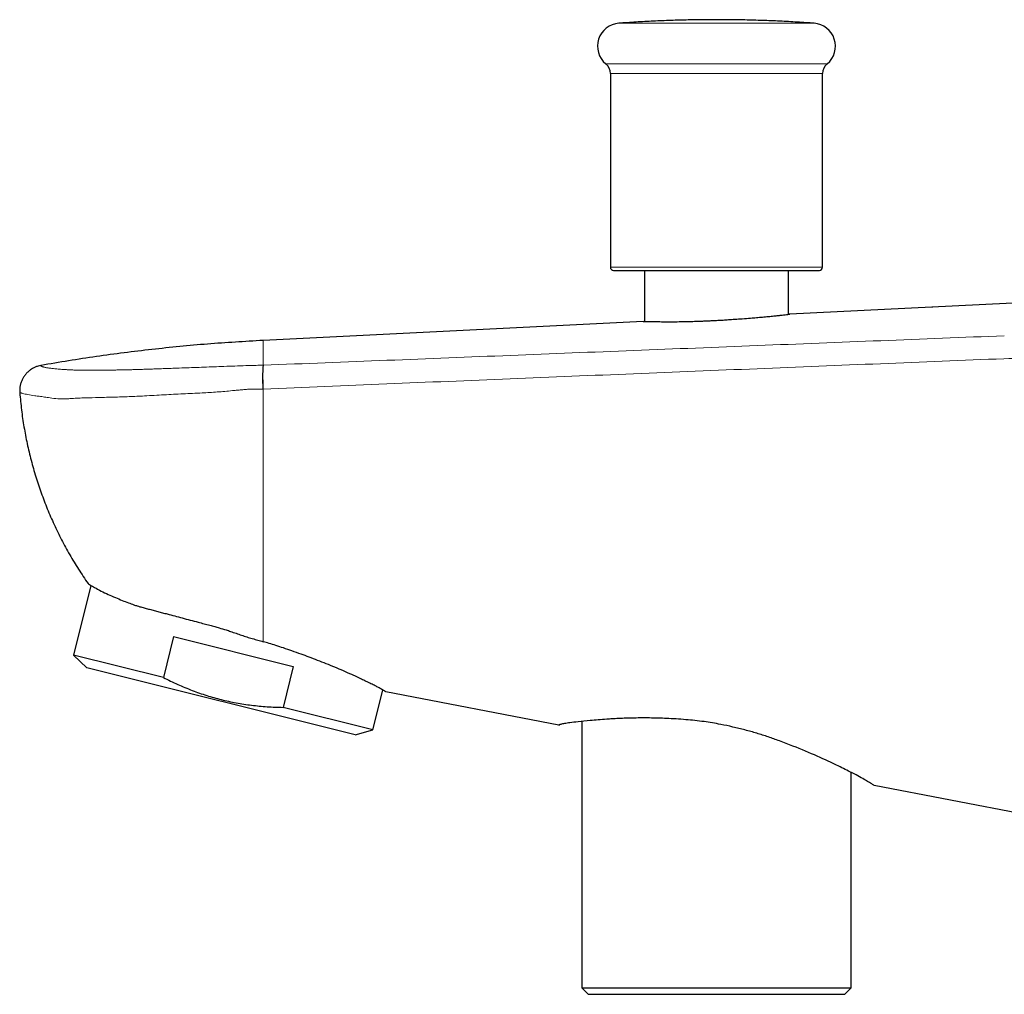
# Model space of a CAD drawing. Header units: millimetres. Extents: x 8 to 949, y 12 to 889.
# Tile 10 of 256: x 30 to 107, y 628 to 704. Entities that reach past the tile are written whole.
import ezdxf

# ---------------------------------------------------------------- set-up
doc = ezdxf.new("R2010")
doc.units = ezdxf.units.MM

msp = doc.modelspace()

# ---------------------------------------------------------------- linework, layer by layer
at = {"color": 252, "linetype": 'Continuous', "lineweight": 0}
for p, q in [((91.734, 704.011), (76.543, 704.011)), ((75.53, 700.861), (88.427, 700.861)), ((88.427, 700.861), (92.748, 700.861)), ((83.258, 700.093), (75.889, 700.093)), ((92.389, 700.093), (83.258, 700.093)), ((75.889, 685.039), (87.299, 685.039)), ((87.299, 685.039), (92.389, 685.039)), ((48.889, 677.415), (48.91, 677.415))]:
    msp.add_line(p, q, dxfattribs=at)
at = {"color": 7, "linetype": 'Continuous', "lineweight": 30}
for p, q in [((75.889, 700.093), (75.889, 685.039)), ((92.389, 685.039), (92.389, 700.093)), ((78.539, 684.789), (78.539, 680.817)), ((89.739, 681.374), (89.739, 684.789)), ((100.889, 681.939), (89.839, 681.387)), ((100.889, 681.939), (100.892, 681.938)), ((78.439, 680.818), (48.889, 679.343)), ((89.839, 681.387), (89.778, 681.379)), ((35.488, 660.294), (34.136, 654.87)), ((41.919, 656.308), (41.126, 653.127)), ((41.919, 656.308), (51.226, 653.987)), ((34.136, 654.87), (35.174, 653.867)), ((41.126, 653.127), (34.136, 654.87)), ((51.226, 653.987), (50.433, 650.806)), ((56.036, 648.666), (35.174, 653.867)), ((57.423, 649.064), (58.193, 652.153)), ((71.889, 649.433), (58.417, 652.016)), ((57.423, 649.064), (50.433, 650.806)), ((71.889, 649.433), (71.952, 649.459)), ((73.661, 649.709), (73.661, 628.989)), ((56.036, 648.666), (57.423, 649.064)), ((94.616, 628.989), (94.616, 645.742)), ((121.648, 639.892), (96.389, 644.735)), ((73.661, 628.989), (74.161, 628.489)), ((73.661, 628.989), (94.616, 628.989)), ((94.116, 628.489), (94.616, 628.989)), ((74.161, 628.489), (88.922, 628.489)), ((83.039, 628.489), (83.039, 628.489)), ((83.039, 628.489), (84.139, 628.489)), ((84.139, 628.489), (85.239, 628.489)), ((85.239, 628.489), (85.239, 628.489)), ((88.922, 628.489), (94.116, 628.489))]:
    msp.add_line(p, q, dxfattribs=at)
for centre, radius, start, end in [((76.674, 702.231), 1.785, 94.18817, 230.13853), ((91.604, 702.231), 1.785, 309.86147, 85.81183), ((74.889, 700.093), 1, 0, 50.13853), ((93.389, 700.093), 1, 129.86147, 180), ((76.139, 685.039), 0.25, 180, 270), ((92.139, 685.039), 0.25, 270, 0)]:
    msp.add_arc(centre, radius, start, end, dxfattribs=at)
for points, knots in [([(91.729, 704.011), (91.687, 704.014), (91.42, 704.034), (90.927, 704.067), (90.25, 704.11), (89.573, 704.147), (88.896, 704.181), (88.219, 704.209), (87.541, 704.234), (86.863, 704.254), (86.185, 704.269), (85.507, 704.28), (84.829, 704.287), (84.151, 704.289), (83.473, 704.287), (82.794, 704.281), (82.116, 704.27), (81.438, 704.254), (80.76, 704.234), (80.082, 704.21), (79.404, 704.182), (78.727, 704.148), (78.049, 704.111), (77.372, 704.069), (76.872, 704.035), (76.597, 704.015), (76.548, 704.011)], [0, 0, 0, 0, 0.008346, 0.052961, 0.097578, 0.142196, 0.186817, 0.231439, 0.276064, 0.32069, 0.365318, 0.409948, 0.45458, 0.499213, 0.543849, 0.588486, 0.633126, 0.677767, 0.72241, 0.767055, 0.811702, 0.856351, 0.901001, 0.945654, 0.990308, 1, 1, 1, 1]), ([(76.139, 684.789), (76.14, 684.789), (76.141, 684.789), (76.154, 684.789), (76.178, 684.789), (76.217, 684.789), (76.272, 684.789), (76.342, 684.789), (76.42, 684.789), (76.503, 684.789), (76.588, 684.789), (76.682, 684.789), (76.784, 684.789), (76.894, 684.789), (77.021, 684.789), (77.168, 684.789), (77.336, 684.789), (77.516, 684.789), (77.707, 684.789), (77.909, 684.789), (78.122, 684.789), (78.344, 684.789), (78.577, 684.789), (78.819, 684.789), (79.068, 684.789), (79.325, 684.789), (79.587, 684.789), (79.856, 684.789), (80.133, 684.789), (80.406, 684.789), (80.675, 684.789), (80.939, 684.789), (81.206, 684.789), (81.477, 684.789), (81.749, 684.789), (82.034, 684.789), (82.333, 684.789), (82.648, 684.789), (82.965, 684.789), (83.178, 684.789), (83.285, 684.789)], [0, 0, 0, 0, 0.0202881, 0.0436235, 0.0679139, 0.0970723, 0.1261833, 0.1553002, 0.1844762, 0.2075384, 0.2305434, 0.2535172, 0.2764859, 0.2994759, 0.3225133, 0.3507709, 0.3789488, 0.4070953, 0.4352586, 0.4634868, 0.4917444, 0.5199224, 0.5480689, 0.5762321, 0.6044604, 0.6321268, 0.6597183, 0.6872798, 0.7148569, 0.7424946, 0.7672828, 0.7920101, 0.8167092, 0.8414124, 0.8661524, 0.8900359, 0.9175376, 0.9450024, 0.972475, 1, 1, 1, 1]), ([(83.285, 684.789), (83.376, 684.789), (83.557, 684.789), (83.83, 684.789), (84.103, 684.789), (84.376, 684.789), (84.653, 684.789), (84.952, 684.789), (85.272, 684.789), (85.608, 684.789), (85.943, 684.789), (86.25, 684.789), (86.532, 684.789), (86.788, 684.789), (87.04, 684.789), (87.29, 684.789), (87.535, 684.789), (87.796, 684.789), (88.069, 684.789), (88.354, 684.789), (88.63, 684.789), (88.9, 684.789), (89.161, 684.789), (89.414, 684.789), (89.658, 684.789), (89.892, 684.789), (90.117, 684.789), (90.33, 684.789), (90.531, 684.789), (90.72, 684.789), (90.899, 684.789), (91.066, 684.789), (91.217, 684.789), (91.352, 684.789), (91.473, 684.789), (91.584, 684.789), (91.685, 684.789), (91.775, 684.789), (91.859, 684.789), (91.934, 684.789), (92.001, 684.789), (92.054, 684.789), (92.093, 684.789), (92.119, 684.789), (92.134, 684.789), (92.14, 684.789), (92.138, 684.789), (92.138, 684.789)], [0, 0, 0, 0, 0.020395, 0.040746, 0.061079, 0.081417, 0.101783, 0.122981, 0.148423, 0.173824, 0.19923, 0.224688, 0.244811, 0.264884, 0.28493, 0.304971, 0.325032, 0.345133, 0.369789, 0.394376, 0.418935, 0.443509, 0.46814, 0.492797, 0.517383, 0.541943, 0.566517, 0.591148, 0.615288, 0.639363, 0.663412, 0.687475, 0.71159, 0.733219, 0.754795, 0.776347, 0.797901, 0.819489, 0.840332, 0.864334, 0.888299, 0.912268, 0.936278, 0.956679, 0.977034, 0.997367, 1, 1, 1, 1]), ([(109.288, 682.357), (107.888, 682.287), (105.088, 682.148), (102.289, 682.009), (100.889, 681.939)], [0, 0, 0, 0, 0.499956, 1, 1, 1, 1]), ([(100.963, 681.943), (100.95, 681.942), (100.932, 681.941), (100.915, 681.94), (100.91, 681.939)], [0, 0, 0, 0, 0.762728, 1, 1, 1, 1]), ([(100.963, 681.943), (100.95, 681.942), (100.932, 681.941), (100.915, 681.94), (100.91, 681.939)], [0, 0, 0, 0, 0.760945, 1, 1, 1, 1]), ([(78.439, 680.818), (78.448, 680.818), (78.467, 680.818), (78.619, 680.816), (78.858, 680.814), (79.19, 680.81), (79.606, 680.806), (80.092, 680.799), (80.64, 680.796), (81.242, 680.802), (81.847, 680.814), (82.433, 680.831), (82.853, 680.845), (83.148, 680.857), (83.31, 680.863), (83.475, 680.87), (83.64, 680.877), (83.806, 680.885), (83.974, 680.893), (84.156, 680.902), (84.385, 680.915), (84.694, 680.934), (85.1, 680.961), (85.598, 680.995), (86.18, 681.037), (86.66, 681.073), (87.02, 681.102), (87.249, 681.121), (87.481, 681.14), (87.713, 681.161), (87.944, 681.182), (88.248, 681.212), (88.597, 681.247), (88.956, 681.284), (89.248, 681.316), (89.501, 681.345), (89.694, 681.368), (89.817, 681.384), (89.832, 681.386), (89.839, 681.387)], [0, 0, 0, 0, 0.041658, 0.083317, 0.124975, 0.166634, 0.208293, 0.249953, 0.289713, 0.330213, 0.371456, 0.402889, 0.434744, 0.443927, 0.453145, 0.462397, 0.471684, 0.481006, 0.490363, 0.499754, 0.511487, 0.528799, 0.551688, 0.580153, 0.614191, 0.653801, 0.668251, 0.683322, 0.699012, 0.715322, 0.732252, 0.749802, 0.785543, 0.820006, 0.853191, 0.8851, 0.925654, 0.963952, 1, 1, 1, 1]), ([(48.889, 679.345), (47.444, 679.259), (44.553, 679.087), (40.227, 678.657), (35.903, 678.119), (33.035, 677.638), (31.599, 677.397)], [0, 0, 0, 0, 0.24933, 0.498945, 0.749069, 1, 1, 1, 1]), ([(31.597, 677.397), (31.523, 677.381), (31.371, 677.348), (31.148, 677.265), (30.93, 677.154), (30.723, 677.014), (30.531, 676.845), (30.362, 676.653), (30.219, 676.44), (30.105, 676.212), (30.021, 675.975), (29.97, 675.736), (29.946, 675.499), (29.954, 675.344), (29.957, 675.268)], [0, 0, 0, 0, 0.077624, 0.158186, 0.241264, 0.326333, 0.412785, 0.499946, 0.58711, 0.673572, 0.758657, 0.841757, 0.922346, 1, 1, 1, 1]), ([(29.957, 675.268), (29.997, 674.823), (30.078, 673.936), (30.274, 672.617), (30.525, 671.312), (30.83, 670.019), (31.193, 668.739), (31.618, 667.479), (32.088, 666.238), (32.62, 665.026), (33.2, 663.837), (33.831, 662.674), (34.522, 661.538), (35.017, 660.802), (35.265, 660.432)], [0, 0, 0, 0, 0.084089, 0.167555, 0.25076, 0.334106, 0.41751, 0.500996, 0.584306, 0.667134, 0.750043, 0.833083, 0.916189, 1, 1, 1, 1]), ([(35.265, 660.432), (35.274, 660.428), (35.292, 660.419), (35.451, 660.313), (35.763, 660.131), (36.23, 659.877), (36.792, 659.602), (37.349, 659.357), (37.885, 659.137), (38.37, 658.948), (38.766, 658.804), (39.064, 658.702), (39.333, 658.622), (39.625, 658.547), (39.967, 658.455), (40.319, 658.362), (40.679, 658.266), (41.048, 658.168), (41.675, 658.001), (42.588, 657.759), (43.561, 657.502), (44.28, 657.311), (44.715, 657.194), (45.104, 657.087), (45.529, 656.968), (45.942, 656.85), (46.379, 656.708), (46.773, 656.563), (47.195, 656.421), (47.618, 656.284), (48.042, 656.154), (48.466, 656.03), (48.748, 655.953), (48.889, 655.914)], [0, 0, 0, 0, 0.050519, 0.10903, 0.175579, 0.250196, 0.308946, 0.360189, 0.403921, 0.440142, 0.468854, 0.487047, 0.500032, 0.520845, 0.541657, 0.56247, 0.583282, 0.604095, 0.624908, 0.687318, 0.749729, 0.773608, 0.795137, 0.814315, 0.831142, 0.857749, 0.87497, 0.895861, 0.916726, 0.937567, 0.958391, 0.9792, 1, 1, 1, 1]), ([(58.417, 652.016), (58.412, 652.019), (58.402, 652.026), (58.316, 652.082), (58.162, 652.174), (57.94, 652.297), (57.666, 652.441), (57.355, 652.6), (57.055, 652.748), (56.802, 652.871), (56.62, 652.957), (56.427, 653.049), (56.221, 653.145), (56.002, 653.247), (55.648, 653.41), (55.145, 653.635), (54.477, 653.919), (53.803, 654.193), (53.135, 654.456), (52.483, 654.705), (51.818, 654.951), (51.152, 655.189), (50.495, 655.416), (49.901, 655.612), (49.374, 655.777), (49.042, 655.871), (48.889, 655.914)], [0, 0, 0, 0, 0.047893, 0.099924, 0.156113, 0.216477, 0.264287, 0.314436, 0.366931, 0.3882, 0.409832, 0.431827, 0.454185, 0.476906, 0.499991, 0.560317, 0.617248, 0.670784, 0.720925, 0.767672, 0.811026, 0.858572, 0.901236, 0.939024, 0.971943, 1, 1, 1, 1]), ([(41.126, 653.127), (41.311, 653.034), (41.679, 652.85), (42.237, 652.592), (42.798, 652.349), (43.363, 652.123), (43.927, 651.916), (44.491, 651.728), (45.056, 651.559), (45.624, 651.407), (46.201, 651.272), (46.787, 651.154), (47.382, 651.054), (47.982, 650.971), (48.587, 650.905), (49.198, 650.856), (49.814, 650.821), (50.226, 650.811), (50.433, 650.806)], [0, 0, 0, 0, 0.063985, 0.12754, 0.190673, 0.253412, 0.31581, 0.37683, 0.437669, 0.498413, 0.559155, 0.621231, 0.683494, 0.746029, 0.808907, 0.872179, 0.935875, 1, 1, 1, 1]), ([(96.389, 644.735), (96.356, 644.759), (96.305, 644.796), (95.985, 644.996), (95.631, 645.202), (95.146, 645.468), (94.597, 645.754), (94.025, 646.042), (93.464, 646.316), (92.528, 646.768), (91.097, 647.396), (89.469, 648.043), (88.172, 648.514), (87.275, 648.796), (86.355, 649.053), (85.418, 649.281), (84.357, 649.51), (83.129, 649.712), (81.708, 649.862), (80.334, 649.947), (79.043, 649.983), (78.111, 649.982), (77.417, 649.968), (76.951, 649.954), (76.491, 649.934), (76.038, 649.909), (75.273, 649.854), (74.33, 649.776), (73.39, 649.686), (72.741, 649.609), (72.286, 649.541), (72.021, 649.486), (71.904, 649.444), (71.893, 649.436), (71.889, 649.433)], [0, 0, 0, 0, 0.05303, 0.081794, 0.112118, 0.144053, 0.177643, 0.200981, 0.225081, 0.249953, 0.312333, 0.374852, 0.399933, 0.424917, 0.449824, 0.474672, 0.499482, 0.533047, 0.569755, 0.609699, 0.641836, 0.675861, 0.690011, 0.704468, 0.719234, 0.734308, 0.749692, 0.799176, 0.843466, 0.882559, 0.916454, 0.953547, 0.981396, 1, 1, 1, 1])]:
    msp.add_open_spline(points, degree=3, knots=knots, dxfattribs=at)
at = {"color": 252, "linetype": 'Continuous', "lineweight": 0}
for points, knots in [([(48.889, 679.343), (48.889, 679.335), (48.889, 679.32), (48.889, 679.197), (48.889, 679), (48.889, 678.724), (48.889, 678.369), (48.889, 677.941), (48.889, 677.59), (48.889, 677.415)], [0, 0, 0, 0, 0.142868, 0.285726, 0.42858, 0.571431, 0.714283, 0.857138, 1, 1, 1, 1]), ([(48.91, 677.415), (55.311, 677.67), (68.114, 678.179), (87.318, 678.943), (100.121, 679.452), (106.523, 679.706)], [0, 0, 0, 0, 0.333334, 0.666667, 1, 1, 1, 1]), ([(120.006, 678.545), (119.376, 678.508), (118.116, 678.432), (116.226, 678.326), (114.335, 678.23), (112.083, 678.133), (109.471, 678.034), (107.489, 677.96), (106.498, 677.923)], [0, 0, 0, 0, 0.139998, 0.279997, 0.419994, 0.559993, 0.779996, 1, 1, 1, 1]), ([(106.498, 677.923), (100.097, 677.664), (87.294, 677.144), (68.091, 676.36), (55.29, 675.829), (48.889, 675.564)], [0, 0, 0, 0, 0.33333, 0.666663, 1, 1, 1, 1]), ([(31.597, 677.397), (31.599, 677.396), (31.603, 677.395), (31.603, 677.387), (31.599, 677.374), (31.604, 677.358), (31.623, 677.344), (31.653, 677.328), (31.699, 677.309), (31.763, 677.288), (31.839, 677.267), (31.93, 677.245), (32.039, 677.225), (32.16, 677.205), (32.292, 677.186), (32.435, 677.168), (32.589, 677.151), (32.754, 677.134), (32.931, 677.118), (33.123, 677.103), (33.299, 677.09), (33.453, 677.08), (33.58, 677.072), (33.713, 677.064), (33.852, 677.056), (34, 677.048), (34.158, 677.041), (34.322, 677.034), (34.493, 677.029), (34.671, 677.025), (34.864, 677.022), (35.071, 677.021), (35.287, 677.02), (35.518, 677.02), (35.766, 677.021), (36.03, 677.023), (36.302, 677.026), (36.58, 677.029), (36.865, 677.033), (37.171, 677.038), (37.5, 677.044), (37.852, 677.051), (38.209, 677.058), (38.573, 677.067), (38.944, 677.077), (39.322, 677.088), (39.703, 677.1), (40.085, 677.113), (40.508, 677.127), (40.971, 677.143), (41.474, 677.161), (42.066, 677.182), (42.746, 677.206), (43.516, 677.234), (44.288, 677.263), (45.06, 677.292), (45.86, 677.323), (46.687, 677.353), (47.345, 677.376), (47.808, 677.39), (48.078, 677.397), (48.347, 677.404), (48.617, 677.41), (48.798, 677.416), (48.888, 677.419)], [0, 0, 0, 0, 0.013375, 0.027043, 0.040565, 0.053796, 0.066902, 0.079953, 0.100372, 0.12071, 0.140983, 0.162641, 0.184242, 0.205824, 0.227414, 0.249021, 0.269653, 0.290306, 0.311001, 0.331763, 0.352615, 0.364368, 0.376164, 0.388006, 0.399885, 0.411797, 0.423741, 0.435726, 0.446379, 0.457121, 0.467982, 0.478841, 0.489622, 0.500284, 0.512169, 0.524044, 0.535919, 0.547804, 0.559703, 0.571591, 0.585539, 0.599437, 0.613301, 0.627148, 0.641254, 0.655367, 0.66947, 0.68354, 0.69756, 0.715852, 0.734095, 0.752312, 0.780069, 0.807756, 0.835418, 0.863099, 0.890809, 0.921255, 0.951764, 0.961384, 0.971025, 0.980691, 0.990358, 1, 1, 1, 1]), ([(48.856, 675.564), (48.855, 675.615), (48.851, 675.718), (48.848, 675.872), (48.845, 676.026), (48.842, 676.18), (48.841, 676.331), (48.841, 676.478), (48.842, 676.618), (48.843, 676.752), (48.846, 676.876), (48.85, 676.99), (48.854, 677.093), (48.86, 677.183), (48.866, 677.262), (48.873, 677.327), (48.88, 677.38), (48.886, 677.406), (48.888, 677.419)], [0, 0, 0, 0, 0.058931, 0.119213, 0.180704, 0.243241, 0.306641, 0.370703, 0.435216, 0.499957, 0.5647, 0.629217, 0.693287, 0.756696, 0.819246, 0.880752, 0.941051, 1, 1, 1, 1]), ([(48.89, 675.563), (48.888, 675.617), (48.884, 675.724), (48.88, 675.883), (48.876, 676.04), (48.873, 676.193), (48.871, 676.341), (48.87, 676.484), (48.869, 676.62), (48.87, 676.749), (48.872, 676.869), (48.875, 676.979), (48.878, 677.08), (48.883, 677.171), (48.888, 677.25), (48.894, 677.318), (48.901, 677.375), (48.906, 677.402), (48.909, 677.415)], [0, 0, 0, 0, 0.0624755, 0.1249435, 0.1874199, 0.2499046, 0.3124219, 0.3749312, 0.4374318, 0.4999387, 0.562448, 0.6249482, 0.6874563, 0.7499731, 0.8124889, 0.874997, 0.9374962, 1, 1, 1, 1]), ([(48.856, 675.564), (48.737, 675.562), (48.513, 675.559), (48.199, 675.559), (47.923, 675.556), (47.654, 675.54), (47.379, 675.517), (47.084, 675.492), (46.789, 675.465), (46.201, 675.408), (45.316, 675.326), (44.529, 675.282), (44.135, 675.26)], [0, 0, 0, 0, 0.075042, 0.141398, 0.199597, 0.249927, 0.312268, 0.374728, 0.437307, 0.499962, 0.749159, 1, 1, 1, 1]), ([(48.889, 675.561), (48.883, 675.561), (48.872, 675.56), (48.861, 675.56), (48.856, 675.56)], [0, 0, 0, 0, 0.56, 1, 1, 1, 1]), ([(48.889, 675.562), (48.889, 675.055), (48.889, 674.042), (48.889, 672.52), (48.889, 671), (48.889, 669.478), (48.889, 667.952), (48.889, 666.421), (48.889, 664.882), (48.889, 663.858), (48.889, 663.343)], [0, 0, 0, 0, 0.124082, 0.247896, 0.371708, 0.495782, 0.620386, 0.74578, 0.872229, 1, 1, 1, 1]), ([(29.961, 675.255), (29.96, 675.258), (29.958, 675.263), (29.958, 675.266), (29.957, 675.268)], [0, 0, 0, 0, 0.433297, 1, 1, 1, 1]), ([(30.028, 675.276), (30.019, 675.276), (30, 675.278), (29.979, 675.271), (29.965, 675.267), (29.962, 675.259), (29.961, 675.255)], [0, 0, 0, 0, 0.246473, 0.497194, 0.749113, 1, 1, 1, 1]), ([(30.197, 675.213), (30.164, 675.227), (30.098, 675.255), (30.051, 675.269), (30.028, 675.276)], [0, 0, 0, 0, 0.4965795, 1, 1, 1, 1]), ([(32.908, 674.801), (32.705, 674.827), (32.313, 674.875), (31.866, 674.944), (31.466, 674.996), (31.011, 675.062), (30.545, 675.138), (30.313, 675.188), (30.197, 675.213)], [0, 0, 0, 0, 0.138059, 0.265299, 0.389232, 0.511587, 0.755594, 1, 1, 1, 1]), ([(33.995, 674.824), (33.893, 674.818), (33.685, 674.807), (33.431, 674.798), (33.224, 674.792), (33.059, 674.791), (32.958, 674.798), (32.908, 674.801)], [0, 0, 0, 0, 0.24797, 0.504751, 0.674754, 0.84066, 1, 1, 1, 1]), ([(35.038, 674.88), (34.949, 674.877), (34.77, 674.871), (34.509, 674.858), (34.248, 674.84), (34.08, 674.829), (33.995, 674.824)], [0, 0, 0, 0, 0.242512, 0.488755, 0.740296, 1, 1, 1, 1]), ([(44.135, 675.26), (43.642, 675.235), (42.652, 675.185), (41.156, 675.119), (39.753, 675.031), (38.446, 674.965), (37.263, 674.932), (36.108, 674.903), (35.396, 674.888), (35.038, 674.88)], [0, 0, 0, 0, 0.15436, 0.30998, 0.470775, 0.599394, 0.731286, 0.86474, 1, 1, 1, 1]), ([(48.889, 663.343), (48.889, 663.151), (48.889, 662.766), (48.889, 662.198), (48.889, 661.639), (48.889, 661.09), (48.889, 660.553), (48.889, 660.031), (48.889, 659.523), (48.889, 659.032), (48.889, 658.56), (48.889, 658.108), (48.889, 657.678), (48.889, 657.272), (48.889, 656.89), (48.889, 656.535), (48.889, 656.205), (48.889, 656.012), (48.889, 655.914)], [0, 0, 0, 0, 0.061311, 0.122681, 0.18413, 0.245679, 0.30735, 0.369168, 0.431151, 0.493317, 0.555687, 0.618287, 0.681158, 0.74432, 0.807777, 0.871536, 0.935605, 1, 1, 1, 1])]:
    msp.add_open_spline(points, degree=3, knots=knots, dxfattribs=at)

doc.saveas('drawing.dxf')
